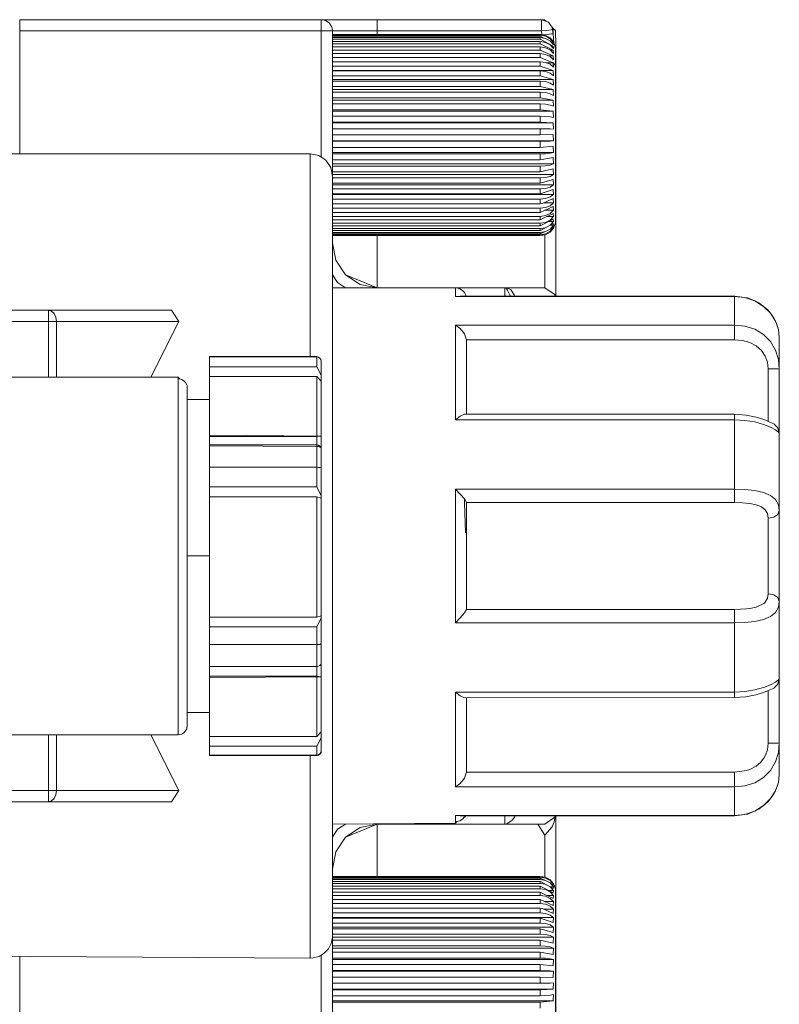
# Model space of a CAD drawing. Header units: millimetres. Extents: x 53746 to 116821, y -810352 to -765802.
# Tile 162 of 256: x 74503 to 74561, y -772150 to -772075. Entities that reach past the tile are written whole.
import ezdxf

# ---------------------------------------------------------------- set-up
doc = ezdxf.new("R2010")
doc.units = ezdxf.units.MM
doc.header["$MEASUREMENT"] = 0
doc.layers.add('Main Cradle Rails', color=7, linetype='Continuous', lineweight=0)
doc.layers.add('Tank and Accumulators', color=7, linetype='Continuous', lineweight=0)

# ---------------------------------------------------------------- blocks, each defined once
blk = doc.blocks.new('*U57')
at = {"layer": 'Tank and Accumulators', "color": 7, "linetype": 'Continuous', "lineweight": 0}
for p, q in [((-10739.854, 16001.907), (-10739.874, 16001.925)), ((-10739.87, 16001.921), (-10739.85, 16001.905)), ((-10756.064, 16001.671), (-10756.067, 16001.676)), ((-10755.819, 16001.076), (-10755.845, 16001.267)), ((-10755.818, 16001.075), (-10755.818, 16000.8)), ((-10739.14, 16001.373), (-10739.004, 16001.237)), ((-10755.818, 16000.787), (-10755.818, 16000.72)), ((-10755.818, 16000.668), (-10755.818, 16000.521)), ((-10755.818, 16000.431), (-10755.818, 16000.24)), ((-10739.262, 16000.533), (-10739.01, 16000.24)), ((-10739.015, 16000.24), (-10739.088, 16000.28)), ((-10755.818, 16000.205), (-10755.818, 16000.144)), ((-10755.818, 16000.134), (-10755.818, 16000.079)), ((-10755.818, 16000.079), (-10755.818, 15999.919)), ((-10755.818, 15999.919), (-10755.818, 15999.779)), ((-10755.818, 15999.779), (-10755.818, 15999.7)), ((-10755.818, 15999.7), (-10755.818, 15999.618)), ((-10755.818, 15999.596), (-10755.818, 15999.248)), ((-10739.015, 16000.134), (-10739.206, 16000.237)), ((-10755.818, 15999.247), (-10755.818, 15999.172)), ((-10755.818, 15999.152), (-10755.818, 15999.055)), ((-10755.818, 15999.055), (-10755.818, 15998.653)), ((-10738.84, 15997.746), (-10738.84, 15999.133)), ((-10755.818, 15998.62), (-10755.818, 15998.511)), ((-10755.818, 15998.511), (-10755.818, 15998.399)), ((-10755.818, 15998.399), (-10755.818, 15998.047)), ((-10755.818, 15998.047), (-10755.818, 15997.907)), ((-10755.818, 15997.907), (-10755.818, 15997.784)), ((-10755.818, 15997.784), (-10755.818, 15997.66)), ((-10755.818, 15997.66), (-10755.818, 15997.364)), ((-10755.818, 15997.364), (-10755.818, 15997.118)), ((-10738.84, 15995.649), (-10738.84, 15997.729)), ((-10755.818, 15997.118), (-10755.818, 15996.985)), ((-10755.818, 15996.985), (-10755.818, 15996.85)), ((-10755.818, 15996.85), (-10755.818, 15996.615)), ((-10755.818, 15996.615), (-10755.818, 15996.267)), ((-10755.818, 15996.267), (-10755.818, 15996.125)), ((-10755.818, 15996.125), (-10755.818, 15995.981)), ((-10755.818, 15995.981), (-10755.818, 15995.811)), ((-10755.818, 15995.811), (-10755.818, 15995.367)), ((-10755.818, 15995.367), (-10755.818, 15995.218)), ((-10755.818, 15995.218), (-10755.818, 15995.068)), ((-10755.818, 15995.068), (-10755.818, 15994.965)), ((-10739.016, 15994.09), (-10755.818, 15994.09)), ((-10755.818, 15994.073), (-10755.818, 15994.077)), ((-10755.818, 15993.125), (-10755.818, 15993.128)), ((-10739.004, 15992.706), (-10739.015, 15993.201)), ((-10739.005, 15992.706), (-10755.818, 15992.706)), ((-10755.818, 15992.678), (-10755.818, 15992.681)), ((-10739.004, 15991.824), (-10739.015, 15992.31)), ((-10757.518, 15989.396), (-10757.518, 15991.725)), ((-10755.818, 15991.565), (-10755.818, 15991.718)), ((-10755.818, 15991.414), (-10755.818, 15991.565)), ((-10755.818, 15990.962), (-10755.818, 15991.414)), ((-10739.004, 15990.962), (-10739.015, 15991.433)), ((-10755.818, 15990.787), (-10755.818, 15990.962)), ((-10755.818, 15990.64), (-10755.818, 15990.787)), ((-10755.818, 15990.494), (-10755.818, 15990.64)), ((-10739.004, 15990.135), (-10739.015, 15990.584)), ((-10755.818, 15990.135), (-10755.818, 15990.494)), ((-10755.818, 15989.894), (-10755.818, 15990.135)), ((-10755.818, 15989.754), (-10755.818, 15989.894)), ((-10755.818, 15989.616), (-10755.818, 15989.754)), ((-10755.818, 15989.356), (-10755.818, 15989.616)), ((-10755.818, 15989.052), (-10755.818, 15989.356)), ((-10755.818, 15988.922), (-10755.818, 15989.052)), ((-10739.004, 15989.356), (-10739.015, 15989.774)), ((-10755.818, 15988.793), (-10755.818, 15988.922)), ((-10755.818, 15988.636), (-10755.818, 15988.793)), ((-10755.818, 15988.275), (-10755.818, 15988.636)), ((-10739.004, 15988.636), (-10739.015, 15989.018)), ((-10739.004, 15987.988), (-10739.015, 15988.327)), ((-10755.818, 15988.156), (-10755.818, 15988.275)), ((-10755.818, 15988.04), (-10755.818, 15988.156)), ((-10755.818, 15987.988), (-10755.818, 15988.04)), ((-10755.818, 15987.826), (-10755.818, 15987.988)), ((-10755.818, 15987.574), (-10755.818, 15987.825)), ((-10755.818, 15987.469), (-10755.818, 15987.574)), ((-10739.004, 15987.421), (-10739.015, 15987.712)), ((-10755.818, 15987.367), (-10755.818, 15987.421)), ((-10755.818, 15986.962), (-10755.818, 15987.367)), ((-10755.818, 15986.872), (-10755.818, 15986.944)), ((-10755.818, 15986.785), (-10755.818, 15986.872)), ((-10755.818, 15986.566), (-10755.818, 15986.785)), ((-10739.004, 15986.944), (-10739.015, 15987.183)), ((-10755.818, 15986.447), (-10755.818, 15986.566)), ((-10755.818, 15986.374), (-10755.818, 15986.447)), ((-10755.818, 15986.303), (-10755.818, 15986.374)), ((-10755.818, 15986.124), (-10755.818, 15986.291)), ((-10755.818, 15986.038), (-10755.818, 15986.124)), ((-10755.818, 15985.983), (-10755.818, 15986.038)), ((-10739.017, 15986.413), (-10740.001, 15985.881)), ((-10739.004, 15986.566), (-10739.015, 15986.748)), ((-10739.004, 15986.291), (-10739.015, 15986.414)), ((-10739.004, 15986.124), (-10739.015, 15986.186)), ((-10755.818, 15985.93), (-10755.818, 15985.983)), ((-10755.818, 15985.741), (-10755.818, 15985.93)), ((-10755.818, 15985.561), (-10755.818, 15985.67)), ((-10755.818, 15984.934), (-10755.818, 15985.501)), ((-10752.418, 15981.525), (-10752.418, 15985.501)), ((-10740.003, 15985.741), (-10739.611, 15985.808)), ((-10740.003, 15985.561), (-10739.611, 15985.629)), ((-10739.611, 15985.629), (-10739.962, 15985.529)), ((-10754.823, 15982.52), (-10752.419, 15981.525)), ((-10746.467, 15980.878), (-10746.103, 15980.888)), ((-10742.707, 15981.525), (-10742.707, 15981.46)), ((-10742.22, 15981.359), (-10741.999, 15980.985)), ((-10738.931, 15980.891), (-10738.876, 15980.982)), ((-10722.489, 15979.586), (-10722.372, 15979.419)), ((-10769.642, 15974.724), (-10767.498, 15978.975)), ((-10722.105, 15978.981), (-10722.013, 15978.731)), ((-10745.62, 15977.561), (-10745.618, 15975.877)), ((-10745.618, 15976.054), (-10745.62, 15977.24)), ((-10756.694, 15976.068), (-10756.668, 15975.94)), ((-10757.008, 15975.527), (-10756.668, 15974.892)), ((-10767.548, 15974.725), (-10767.548, 15973.69)), ((-10757.008, 15974.78), (-10757.008, 15970.252)), ((-10745.618, 15973.953), (-10745.62, 15971.903)), ((-10745.618, 15973.905), (-10745.618, 15971.903)), ((-10766.868, 15970.251), (-10766.868, 15966.078)), ((-10765.168, 15970.204), (-10757.008, 15970.204)), ((-10756.768, 15969.408), (-10756.878, 15969.448)), ((-10756.694, 15969.388), (-10756.668, 15969.276)), ((-10757.008, 15966.373), (-10765.168, 15966.373)), ((-10756.668, 15965.526), (-10757.008, 15965.631)), ((-10745.62, 15965.194), (-10725.218, 15965.194)), ((-10766.868, 15961.125), (-10765.168, 15961.125)), ((-10765.168, 15956.47), (-10757.008, 15956.47)), ((-10765.168, 15955.728), (-10757.008, 15955.728)), ((-10756.669, 15954.459), (-10756.668, 15954.46)), ((-10757.008, 15951.971), (-10757.008, 15952.718)), ((-10765.168, 15947.395), (-10765.168, 15951.869)), ((-10745.618, 15948.296), (-10745.62, 15950.345)), ((-10745.618, 15948.344), (-10745.618, 15950.345)), ((-10767.498, 15943.275), (-10769.642, 15947.525)), ((-10765.168, 15947.395), (-10757.008, 15947.395)), ((-10765.168, 15946.648), (-10757.008, 15946.648)), ((-10745.618, 15946.372), (-10745.618, 15946.372)), ((-10745.618, 15946.195), (-10745.618, 15946.335)), ((-10745.62, 15945.009), (-10745.618, 15946.195)), ((-10746.103, 15941.362), (-10746.467, 15941.371)), ((-10738.876, 15941.267), (-10738.931, 15941.359)), ((-10738.859, 15941.359), (-10738.876, 15941.269)), ((-10754.823, 15939.729), (-10752.419, 15940.725)), ((-10752.418, 15940.725), (-10752.418, 15936.748)), ((-10742.147, 15941.014), (-10742.557, 15940.753)), ((-10739.669, 15939.875), (-10740.182, 15940.725)), ((-10739.669, 15939.875), (-10739.669, 15936.689)), ((-10739.611, 15936.62), (-10740.003, 15936.688)), ((-10739.962, 15936.72), (-10739.611, 15936.62)), ((-10739.611, 15936.442), (-10740.003, 15936.508)), ((-10740.001, 15936.368), (-10739.017, 15935.836)), ((-10739.004, 15936.125), (-10739.264, 15936.425)), ((-10739.015, 15935.835), (-10739.004, 15935.958)), ((-10740.003, 15933.974), (-10755.818, 15933.974)), ((-10739.015, 15933.922), (-10739.004, 15934.261)), ((-10739.015, 15933.231), (-10739.004, 15933.613)), ((-10739.015, 15932.475), (-10739.004, 15932.893)), ((-10755.818, 15930.425), (-10755.818, 15930.317)), ((-10739.015, 15929.939), (-10739.004, 15930.425)), ((-10755.818, 15929.569), (-10755.818, 15929.571)), ((-10755.818, 15929.543), (-10739.005, 15929.543)), ((-10755.818, 15929.121), (-10755.818, 15929.124)), ((-10739.015, 15928.159), (-10739.004, 15928.653)), ((-10739.016, 15928.159), (-10755.818, 15928.159)), ((-10739.015, 15927.284), (-10739.004, 15927.771))]:
    blk.add_line(p, q, dxfattribs=at)
at = {"layer": 'Tank and Accumulators', "color": 7, "linetype": 'Continuous', "lineweight": 0, "flags": 128}
for points in [[(-10755.845, 16001.269), (-10755.845, 16001.272), (-10755.883, 16001.4), (-10756.013, 16001.605), (-10756.067, 16001.676), (-10756.343, 16001.86), (-10756.441, 16001.892), (-10756.668, 16001.925), (-10779.618, 16001.925), (-10779.618, 16001.86), (-10779.618, 16001.676), (-10779.618, 16001.4), (-10779.618, 16001.075), (-10779.618, 15991.724)], [(-10756.668, 16001.925), (-10756.345, 16001.925), (-10755.424, 16001.925), (-10754.045, 16001.925), (-10752.418, 16001.925), (-10739.912, 16001.925), (-10739.874, 16001.925), (-10739.871, 16001.922)], [(-10756.662, 16001.923), (-10756.668, 16001.925), (-10756.668, 16001.86), (-10756.668, 16001.676), (-10756.668, 16001.4), (-10756.668, 16001.075), (-10756.343, 16001.075), (-10756.067, 16001.075), (-10755.883, 16001.075), (-10755.818, 16001.075)], [(-10739.069, 16001.176), (-10739.185, 16001.153), (-10739.506, 16001.114), (-10739.912, 16001.075), (-10752.418, 16001.075), (-10752.418, 16001.4), (-10752.418, 16001.676), (-10752.418, 16001.86), (-10752.418, 16001.925)], [(-10739.912, 16001.924), (-10739.912, 16001.925), (-10739.882, 16001.916), (-10739.594, 16001.825), (-10739.391, 16001.729), (-10739.199, 16001.476), (-10739.099, 16001.303)], [(-10739.912, 16001.925), (-10739.912, 16001.86), (-10739.912, 16001.676), (-10739.912, 16001.4), (-10739.912, 16001.075), (-10739.88, 16000.8)], [(-10739.874, 16001.924), (-10739.874, 16001.925), (-10739.709, 16001.925)], [(-10739.709, 16001.925), (-10739.691, 16001.925), (-10739.589, 16001.822)], [(-10779.618, 16001.075), (-10756.668, 16001.075), (-10756.668, 15991.461)], [(-10755.818, 15990.025), (-10755.818, 16001.075), (-10755.819, 16001.076)], [(-10752.418, 16000.801), (-10752.418, 16001.075), (-10753.72, 16001.075), (-10754.823, 16001.075), (-10755.56, 16001.075), (-10755.818, 16001.075)], [(-10738.967, 16000.127), (-10739.031, 16000.854), (-10739.069, 16001.176), (-10739.031, 16001.175), (-10739.031, 16001.07), (-10739.031, 16000.964), (-10739.031, 16000.854), (-10739.156, 16000.84)], [(-10739.11, 16001.321), (-10738.842, 16001.11), (-10738.818, 15999.972), (-10738.818, 15997.238)], [(-10739.099, 16001.303), (-10739.069, 16001.176), (-10739.07, 16001.176)], [(-10738.842, 16001.11), (-10738.861, 16001.122), (-10738.887, 16001.134), (-10739.031, 16001.175), (-10739.079, 16001.218)], [(-10755.818, 16000.801), (-10755.818, 16000.801), (-10740.003, 16000.801), (-10739.994, 16000.8)], [(-10739.892, 16000.725), (-10740.003, 16000.787), (-10755.818, 16000.787)], [(-10755.818, 16000.741), (-10755.818, 16000.741), (-10740.003, 16000.741), (-10739.845, 16000.719), (-10739.611, 16000.673), (-10739.54, 16000.634), (-10739.264, 16000.478), (-10739.053, 16000.242), (-10739.004, 16000.178), (-10739.005, 16000.178)], [(-10739.713, 16000.511), (-10740.003, 16000.668), (-10755.818, 16000.668)], [(-10755.818, 16000.561), (-10755.818, 16000.561), (-10740.003, 16000.561), (-10739.611, 16000.495), (-10739.264, 16000.304), (-10739.004, 16000.011), (-10739.005, 16000.011)], [(-10739.015, 15999.919), (-10740.003, 16000.431), (-10755.818, 16000.431)], [(-10755.818, 16000.264), (-10755.818, 16000.264), (-10740.003, 16000.264), (-10739.611, 16000.2), (-10739.264, 16000.017), (-10739.004, 15999.736), (-10739.005, 15999.736)], [(-10740.003, 16000.801), (-10740.003, 16000.799), (-10740.003, 16000.795), (-10740.003, 16000.787)], [(-10740.003, 16000.668), (-10740.003, 16000.696), (-10740.003, 16000.72), (-10740.003, 16000.741)], [(-10740.003, 16000.431), (-10740.003, 16000.477), (-10740.003, 16000.521), (-10740.003, 16000.561)], [(-10740.003, 16000.079), (-10740.003, 16000.144), (-10740.003, 16000.205), (-10740.003, 16000.264)], [(-10739.967, 16000.795), (-10739.611, 16000.733), (-10739.264, 16000.536), (-10739.263, 16000.535)], [(-10739.156, 16000.84), (-10739.156, 16000.84), (-10739.463, 16000.803), (-10739.794, 16000.764)], [(-10739.015, 15999.596), (-10740.003, 16000.079), (-10755.818, 16000.079)], [(-10755.818, 15999.855), (-10755.818, 15999.855), (-10740.003, 15999.855), (-10739.611, 15999.795), (-10739.264, 15999.623), (-10739.004, 15999.358), (-10739.005, 15999.358)], [(-10739.015, 15999.172), (-10740.003, 15999.618), (-10755.818, 15999.618)], [(-10740.003, 15999.618), (-10740.003, 15999.7), (-10740.003, 15999.779), (-10740.003, 15999.855)], [(-10739.004, 15999.358), (-10739.015, 15999.596), (-10739.239, 15999.596)], [(-10739.004, 15999.736), (-10739.015, 15999.919), (-10739.173, 15999.919)], [(-10739.004, 16000.011), (-10739.015, 16000.134), (-10739.114, 16000.134)], [(-10739.004, 16000.178), (-10739.015, 16000.24), (-10739.052, 16000.24)], [(-10739.01, 16000.24), (-10739.004, 16000.234), (-10738.908, 15999.964), (-10738.843, 15999.656), (-10738.843, 15999.656)], [(-10738.843, 15999.656), (-10738.84, 15999.638), (-10738.84, 15999.145), (-10738.84, 15997.746)], [(-10755.818, 15999.34), (-10755.818, 15999.34), (-10740.003, 15999.34), (-10739.611, 15999.285), (-10739.264, 15999.126), (-10739.004, 15998.881), (-10739.005, 15998.881)], [(-10739.015, 15998.653), (-10740.003, 15999.055), (-10755.818, 15999.055)], [(-10740.003, 15999.055), (-10740.003, 15999.153), (-10740.003, 15999.248), (-10740.003, 15999.34)], [(-10739.004, 15998.881), (-10739.015, 15999.172), (-10739.367, 15999.172)], [(-10755.818, 15998.728), (-10755.818, 15998.728), (-10740.003, 15998.728), (-10739.611, 15998.678), (-10739.264, 15998.534), (-10739.004, 15998.314), (-10739.005, 15998.314)], [(-10739.015, 15998.047), (-10740.003, 15998.399), (-10755.818, 15998.399)], [(-10739.004, 15997.666), (-10739.015, 15998.047), (-10755.818, 15998.047)], [(-10755.818, 15998.027), (-10755.818, 15998.027), (-10740.003, 15998.027), (-10739.611, 15997.984), (-10739.264, 15997.858), (-10739.004, 15997.666), (-10739.005, 15997.666)], [(-10740.003, 15998.399), (-10740.003, 15998.511), (-10740.003, 15998.62), (-10740.003, 15998.728)], [(-10740.003, 15997.66), (-10740.003, 15997.784), (-10740.003, 15997.907), (-10740.003, 15998.027)], [(-10739.004, 15998.314), (-10739.015, 15998.653), (-10739.552, 15998.653)], [(-10739.015, 15998.653), (-10739.053, 15998.703), (-10739.05, 15998.699)], [(-10738.918, 15998.501), (-10738.908, 15998.485), (-10739.015, 15998.653)], [(-10739.015, 15997.364), (-10740.003, 15997.66), (-10755.818, 15997.66)], [(-10739.004, 15996.946), (-10739.015, 15997.364), (-10755.818, 15997.364)], [(-10738.84, 15997.74), (-10738.84, 15997.74), (-10738.84, 15995.632), (-10738.84, 15993.151), (-10738.84, 15990.67), (-10738.84, 15988.567), (-10738.84, 15987.532), (-10738.84, 15986.885), (-10738.84, 15986.664), (-10738.859, 15986.457), (-10738.914, 15986.256), (-10739.004, 15986.068), (-10739.004, 15986.068)], [(-10738.841, 15997.237), (-10738.818, 15997.237), (-10738.841, 15997.998)], [(-10755.818, 15997.25), (-10755.818, 15997.25), (-10740.003, 15997.25), (-10739.611, 15997.214), (-10739.264, 15997.108), (-10739.004, 15996.946), (-10739.005, 15996.946)], [(-10739.015, 15996.615), (-10740.003, 15996.85), (-10755.818, 15996.85)], [(-10739.004, 15996.167), (-10739.015, 15996.615), (-10755.818, 15996.615)], [(-10740.003, 15996.85), (-10740.003, 15996.985), (-10740.003, 15997.118), (-10740.003, 15997.25)], [(-10738.818, 15997.237), (-10738.818, 15997.237), (-10738.818, 15980.891)], [(-10755.818, 15996.408), (-10755.818, 15996.408), (-10740.003, 15996.408), (-10739.611, 15996.379), (-10739.264, 15996.295), (-10739.004, 15996.167), (-10739.005, 15996.167)], [(-10739.015, 15995.811), (-10740.003, 15995.981), (-10755.818, 15995.981)], [(-10739.004, 15995.34), (-10739.015, 15995.811), (-10755.818, 15995.811)], [(-10740.003, 15995.981), (-10740.003, 15996.125), (-10740.003, 15996.267), (-10740.003, 15996.408)], [(-10755.818, 15995.515), (-10755.818, 15995.515), (-10740.003, 15995.515), (-10739.611, 15995.494), (-10739.264, 15995.433), (-10739.004, 15995.34), (-10739.006, 15995.34)], [(-10739.015, 15994.965), (-10740.003, 15995.068), (-10755.818, 15995.068)], [(-10740.003, 15995.068), (-10740.003, 15995.218), (-10740.003, 15995.367), (-10740.003, 15995.515)], [(-10755.818, 15994.965), (-10755.818, 15994.645), (-10755.818, 15994.705), (-10755.818, 15994.765), (-10755.818, 15994.765)], [(-10739.004, 15994.478), (-10739.015, 15994.965), (-10755.818, 15994.965)], [(-10755.818, 15994.585), (-10755.818, 15994.585), (-10740.003, 15994.585), (-10739.611, 15994.572), (-10739.264, 15994.535), (-10739.004, 15994.478), (-10739.006, 15994.478)], [(-10740.003, 15994.125), (-10740.003, 15994.278), (-10740.003, 15994.432), (-10740.003, 15994.585)], [(-10739.015, 15994.09), (-10740.003, 15994.125), (-10755.818, 15994.125)], [(-10755.818, 15993.631), (-10755.818, 15993.631), (-10740.003, 15993.631), (-10739.611, 15993.627), (-10739.264, 15993.615), (-10739.004, 15993.596), (-10739.009, 15993.596)], [(-10755.818, 15993.622), (-10755.818, 15993.622), (-10755.818, 15993.624)], [(-10740.003, 15993.166), (-10740.003, 15993.321), (-10740.003, 15993.476), (-10740.003, 15993.631)], [(-10739.004, 15993.596), (-10739.015, 15994.09), (-10739.016, 15994.09)], [(-10739.025, 15993.201), (-10739.015, 15993.201), (-10740.003, 15993.166), (-10755.818, 15993.166), (-10755.818, 15993.166)], [(-10740.003, 15992.207), (-10740.003, 15992.361), (-10740.003, 15992.516), (-10740.003, 15992.671), (-10755.818, 15992.671)], [(-10739.018, 15992.31), (-10739.015, 15992.31), (-10740.003, 15992.207), (-10755.818, 15992.207), (-10755.818, 15992.207)], [(-10755.818, 15992.183), (-10755.818, 15992.184), (-10755.818, 15992.184)], [(-10740, 15992.671), (-10739.611, 15992.675), (-10739.264, 15992.687), (-10739.004, 15992.706), (-10739.005, 15992.706)], [(-10834.018, 15991.725), (-10834.018, 15991.725), (-10757.518, 15991.725), (-10756.868, 15991.595), (-10756.316, 15991.227), (-10755.948, 15990.675), (-10755.818, 15990.025), (-10755.818, 15987.843)], [(-10755.818, 15991.718), (-10755.818, 15991.72), (-10755.818, 15991.824)], [(-10740.003, 15991.718), (-10739.611, 15991.73), (-10739.264, 15991.767), (-10739.004, 15991.824), (-10755.818, 15991.824)], [(-10740.003, 15991.263), (-10740.003, 15991.414), (-10740.003, 15991.565), (-10740.003, 15991.718), (-10755.818, 15991.718)], [(-10739.017, 15991.433), (-10739.015, 15991.433), (-10740.003, 15991.263), (-10755.818, 15991.263), (-10755.818, 15991.263)], [(-10740.003, 15990.787), (-10739.611, 15990.808), (-10739.264, 15990.869), (-10739.004, 15990.962), (-10755.818, 15990.962)], [(-10740.003, 15990.349), (-10740.003, 15990.494), (-10740.003, 15990.64), (-10740.003, 15990.787), (-10755.818, 15990.787)], [(-10739.017, 15990.584), (-10739.015, 15990.584), (-10740.003, 15990.349), (-10755.818, 15990.349), (-10755.818, 15990.349)], [(-10740.003, 15989.894), (-10739.611, 15989.923), (-10739.264, 15990.007), (-10739.004, 15990.135), (-10755.818, 15990.135)], [(-10740.003, 15989.479), (-10740.003, 15989.616), (-10740.003, 15989.754), (-10740.003, 15989.894), (-10755.818, 15989.894)], [(-10757.518, 15976.301), (-10757.518, 15982.762), (-10757.518, 15989.395)], [(-10739.015, 15989.774), (-10739.015, 15989.774), (-10740.003, 15989.479), (-10755.818, 15989.479), (-10755.818, 15989.479)], [(-10740.003, 15989.052), (-10739.611, 15989.089), (-10739.264, 15989.194), (-10739.004, 15989.356), (-10755.818, 15989.356)], [(-10740.003, 15988.667), (-10740.003, 15988.793), (-10740.003, 15988.922), (-10740.003, 15989.052), (-10755.818, 15989.052)], [(-10739.016, 15989.018), (-10739.015, 15989.018), (-10740.003, 15988.667), (-10755.818, 15988.667), (-10755.818, 15988.667)], [(-10740.003, 15988.275), (-10739.611, 15988.318), (-10739.264, 15988.444), (-10739.004, 15988.636), (-10755.818, 15988.636)], [(-10739.016, 15988.327), (-10739.015, 15988.327), (-10739.845, 15987.937), (-10740.003, 15987.925), (-10755.818, 15987.925), (-10755.818, 15987.925)], [(-10740.003, 15987.925), (-10740.003, 15988.04), (-10740.003, 15988.156), (-10740.003, 15988.275), (-10755.818, 15988.275)], [(-10755.818, 15987.837), (-10755.818, 15987.825), (-10755.818, 15981.56), (-10755.818, 15972.192)], [(-10739.016, 15987.712), (-10739.015, 15987.712), (-10740.003, 15987.266), (-10755.818, 15987.266), (-10755.818, 15987.266)], [(-10740.003, 15987.266), (-10740.003, 15987.367), (-10740.003, 15987.469), (-10740.003, 15987.574), (-10755.818, 15987.574)], [(-10740.003, 15987.574), (-10739.611, 15987.624), (-10739.264, 15987.768), (-10739.004, 15987.988), (-10739.737, 15987.988)], [(-10739.015, 15987.183), (-10739.015, 15987.183), (-10740.003, 15986.7), (-10755.818, 15986.7), (-10755.818, 15986.7)], [(-10740.003, 15986.7), (-10740.003, 15986.785), (-10740.003, 15986.872), (-10740.003, 15986.962), (-10755.818, 15986.962)], [(-10740.003, 15986.962), (-10739.611, 15987.017), (-10739.264, 15987.177), (-10739.004, 15987.421), (-10739.661, 15987.421)], [(-10740.003, 15986.447), (-10739.611, 15986.507), (-10739.264, 15986.68), (-10739.004, 15986.944), (-10739.504, 15986.944)], [(-10739.015, 15986.748), (-10739.015, 15986.748), (-10740.003, 15986.236), (-10755.818, 15986.236), (-10755.818, 15986.236)], [(-10740.003, 15986.236), (-10740.003, 15986.303), (-10740.003, 15986.374), (-10740.003, 15986.447), (-10755.818, 15986.447)], [(-10739.016, 15986.186), (-10739.015, 15986.186), (-10739.264, 15985.998), (-10739.611, 15985.808), (-10740.003, 15985.639), (-10755.818, 15985.639), (-10755.818, 15985.639)], [(-10755.818, 15985.501), (-10755.818, 15985.501), (-10740.003, 15985.501), (-10739.611, 15985.569), (-10739.264, 15985.766), (-10739.004, 15986.068), (-10739.015, 15986.068), (-10739.264, 15985.825)], [(-10740.003, 15985.88), (-10740.003, 15985.93), (-10740.003, 15985.983), (-10740.003, 15986.038), (-10755.818, 15986.038)], [(-10740.003, 15986.038), (-10739.611, 15986.102), (-10739.264, 15986.285), (-10739.004, 15986.566), (-10739.367, 15986.566)], [(-10739.264, 15985.998), (-10739.004, 15986.291), (-10739.244, 15986.291)], [(-10739.264, 15985.824), (-10739.004, 15986.124), (-10739.098, 15986.124)], [(-10740.002, 15985.881), (-10740.003, 15985.88), (-10755.818, 15985.88), (-10755.818, 15985.88)], [(-10740.003, 15985.639), (-10740.003, 15985.67), (-10740.003, 15985.704), (-10740.003, 15985.741), (-10755.818, 15985.741)], [(-10755.818, 15985.561), (-10740.003, 15985.561), (-10740.003, 15985.543), (-10740.003, 15985.529), (-10740.003, 15985.517)], [(-10739.962, 15985.529), (-10740.003, 15985.517), (-10755.818, 15985.517), (-10755.818, 15985.517)], [(-10739.668, 15985.56), (-10739.668, 15981.525), (-10739.668, 15981.525)], [(-10739.264, 15985.825), (-10739.264, 15985.824), (-10739.611, 15985.629), (-10739.611, 15985.629)], [(-10753.72, 15981.783), (-10753.72, 15981.783), (-10754.823, 15982.52), (-10755.56, 15983.623), (-10755.818, 15984.925), (-10755.818, 15984.925)], [(-10738.819, 15984.042), (-10738.818, 15984.011), (-10738.819, 15984.039)], [(-10754.832, 15981.524), (-10755.424, 15981.919), (-10755.819, 15982.511)], [(-10752.418, 15981.525), (-10752.418, 15981.525), (-10753.72, 15981.783)], [(-10755.818, 15981.525), (-10755.818, 15981.525), (-10746.468, 15981.525), (-10746.353, 15981.517), (-10746.13, 15981.454), (-10745.932, 15981.334), (-10745.774, 15981.165), (-10745.668, 15980.959), (-10745.65, 15980.887)], [(-10742.706, 15981.524), (-10742.707, 15981.525), (-10746.468, 15981.525)], [(-10746.468, 15981.525), (-10746.468, 15981.452), (-10746.468, 15981.236), (-10746.468, 15980.878), (-10746.467, 15980.878)], [(-10745.62, 15977.56), (-10745.62, 15977.561), (-10745.785, 15978.037), (-10746.103, 15978.432), (-10746.468, 15978.696), (-10725.218, 15978.696), (-10725.218, 15979.586), (-10725.218, 15980.316), (-10725.218, 15980.878), (-10725.218, 15980.897)], [(-10721.887, 15978.361), (-10722.106, 15978.982), (-10722.489, 15979.587), (-10723.027, 15980.117), (-10723.686, 15980.529), (-10724.431, 15980.789), (-10725.218, 15980.878), (-10746.468, 15980.878)], [(-10746.102, 15980.887), (-10746.103, 15980.888), (-10725.218, 15980.897), (-10724.241, 15980.764)], [(-10738.859, 15980.891), (-10738.876, 15980.982), (-10739.668, 15981.525), (-10740.942, 15981.525), (-10742.707, 15981.525), (-10742.585, 15981.473), (-10742.508, 15981.358), (-10742.263, 15980.889)], [(-10742.706, 15981.524), (-10742.707, 15981.525), (-10742.425, 15981.467), (-10742.221, 15981.362), (-10742.221, 15981.36)], [(-10742.707, 15981.46), (-10742.707, 15981.46), (-10742.707, 15981.276), (-10742.707, 15981), (-10742.707, 15980.889)], [(-10741.998, 15980.983), (-10741.997, 15980.983), (-10741.952, 15980.889)], [(-10725.211, 15980.896), (-10724.254, 15980.769), (-10724.244, 15980.765)], [(-10724.237, 15980.764), (-10724.236, 15980.764), (-10723.686, 15980.529), (-10723.372, 15980.38), (-10723.027, 15980.117), (-10722.702, 15979.84), (-10722.489, 15979.587), (-10722.237, 15979.228), (-10722.106, 15978.982), (-10721.956, 15978.577), (-10721.887, 15978.361), (-10721.818, 15977.77), (-10721.818, 15977.207), (-10721.818, 15976.392), (-10721.818, 15975.336), (-10721.818, 15973.5), (-10721.818, 15971.943), (-10721.818, 15970.88), (-10721.818, 15970.454), (-10721.818, 15968.602), (-10721.818, 15966.633), (-10721.818, 15964.577), (-10721.818, 15962.977), (-10721.818, 15961.125), (-10721.818, 15959.272), (-10721.818, 15957.673), (-10721.818, 15955.616), (-10721.818, 15953.647), (-10721.818, 15951.795), (-10721.818, 15951.369), (-10721.818, 15950.306), (-10721.818, 15948.75), (-10721.818, 15946.913), (-10721.818, 15945.857), (-10721.818, 15945.042)], [(-10723.786, 15980.572), (-10723.686, 15980.529), (-10723.686, 15980.529)], [(-10723.686, 15980.529), (-10723.396, 15980.395), (-10723.382, 15980.384)], [(-10723.079, 15980.156), (-10723.027, 15980.117), (-10723.027, 15980.117)], [(-10723.027, 15980.117), (-10722.715, 15979.854), (-10722.707, 15979.844)], [(-10791.518, 15979.825), (-10777.421, 15979.825), (-10768.067, 15979.825), (-10768.067, 15979.825)], [(-10777.421, 15978.98), (-10777.421, 15979.3), (-10777.421, 15979.576), (-10777.421, 15979.76), (-10777.421, 15979.825), (-10777.191, 15979.76), (-10776.996, 15979.576), (-10776.865, 15979.3), (-10776.819, 15978.975), (-10767.498, 15978.975), (-10768.067, 15979.825)], [(-10722.553, 15979.661), (-10722.49, 15979.587), (-10722.49, 15979.587)], [(-10790.668, 15978.975), (-10790.668, 15978.975), (-10777.421, 15978.975), (-10777.421, 15974.723)], [(-10776.819, 15974.723), (-10776.819, 15978.975), (-10776.996, 15978.975), (-10777.201, 15978.975), (-10777.421, 15978.975), (-10777.421, 15978.976)], [(-10746.468, 15978.696), (-10746.468, 15976.711), (-10746.468, 15974.286), (-10746.468, 15971.489), (-10746.103, 15971.766), (-10745.785, 15971.904)], [(-10745.62, 15977.561), (-10725.218, 15977.561), (-10725.218, 15977.87), (-10725.218, 15978.192), (-10725.218, 15978.481), (-10725.218, 15978.696), (-10724.431, 15978.614), (-10723.686, 15978.372), (-10723.027, 15977.974), (-10722.49, 15977.437), (-10722.106, 15976.787), (-10721.887, 15976.072), (-10721.818, 15975.336), (-10721.933, 15975.354), (-10722.244, 15975.367), (-10722.668, 15975.371), (-10722.668, 15973.841), (-10722.668, 15972.544), (-10722.668, 15971.658), (-10722.668, 15971.368)], [(-10722.236, 15979.225), (-10722.232, 15979.22), (-10722.106, 15978.983), (-10722.106, 15978.983)], [(-10721.954, 15978.572), (-10721.953, 15978.569), (-10721.887, 15978.362)], [(-10721.887, 15978.361), (-10721.818, 15977.77), (-10721.818, 15977.77)], [(-10725.218, 15977.561), (-10724.628, 15977.51), (-10724.069, 15977.357), (-10723.575, 15977.104), (-10723.172, 15976.76), (-10722.884, 15976.338), (-10722.72, 15975.866), (-10722.668, 15975.371)], [(-10765.168, 15976.275), (-10765.168, 15976.302), (-10757.008, 15976.302), (-10756.879, 15976.25)], [(-10757.008, 15976.302), (-10757.008, 15976.302), (-10757.008, 15976.275)], [(-10721.818, 15976.425), (-10721.818, 15976.425), (-10721.819, 15976.429)], [(-10765.168, 15970.306), (-10765.168, 15974.78), (-10765.168, 15975.075), (-10765.168, 15975.334), (-10765.168, 15975.527), (-10765.168, 15976.275)], [(-10757.008, 15976.275), (-10757.008, 15976.275), (-10757.008, 15975.527), (-10765.168, 15975.527)], [(-10765.168, 15976.275), (-10757.008, 15976.275), (-10756.878, 15976.249)], [(-10756.878, 15976.25), (-10756.878, 15976.249), (-10756.768, 15976.177), (-10756.694, 15976.068), (-10756.694, 15976.068)], [(-10756.694, 15976.068), (-10756.668, 15975.962), (-10756.668, 15975.94), (-10756.668, 15974.892), (-10756.668, 15974.735), (-10756.668, 15974.581), (-10756.668, 15974.433), (-10756.668, 15970.25)], [(-10745.618, 15976.054), (-10745.618, 15976.054), (-10745.618, 15975.915)], [(-10745.618, 15975.877), (-10745.618, 15975.877), (-10745.618, 15973.958)], [(-10790.668, 15974.721), (-10790.668, 15974.721), (-10767.548, 15974.725), (-10767.456, 15974.592), (-10767.278, 15974.542), (-10767.119, 15974.447), (-10766.993, 15974.313), (-10766.908, 15974.15), (-10766.908, 15974.15)], [(-10766.908, 15974.15), (-10766.877, 15974.102), (-10766.868, 15974.045), (-10766.868, 15973.061), (-10766.868, 15970.263)], [(-10765.168, 15974.78), (-10757.008, 15974.78), (-10756.668, 15974.433)], [(-10767.548, 15973.69), (-10767.548, 15973.689), (-10767.548, 15970.741), (-10767.548, 15966.331)], [(-10766.868, 15973.025), (-10766.868, 15973.025), (-10765.168, 15973.025), (-10765.168, 15973.025)], [(-10755.818, 15972.172), (-10755.818, 15961.125), (-10755.818, 15950.07)], [(-10745.618, 15965.179), (-10745.62, 15965.194), (-10745.785, 15965.461), (-10746.103, 15965.838), (-10746.468, 15966.22), (-10725.218, 15966.22), (-10725.218, 15968.042), (-10725.218, 15969.803), (-10725.218, 15971.489), (-10725.218, 15971.792), (-10725.218, 15971.905)], [(-10722.248, 15971.189), (-10722.244, 15971.188), (-10722.352, 15971.228), (-10722.593, 15971.338), (-10722.993, 15971.501), (-10723.578, 15971.687), (-10724.35, 15971.844), (-10725.218, 15971.905), (-10745.785, 15971.904)], [(-10722.244, 15971.188), (-10721.933, 15970.879), (-10721.818, 15970.454), (-10721.886, 15970.554), (-10722.105, 15970.717), (-10722.49, 15970.922), (-10723.026, 15971.135), (-10723.686, 15971.32), (-10724.431, 15971.444), (-10725.218, 15971.489), (-10746.468, 15971.489)], [(-10765.168, 15969.504), (-10765.168, 15969.57), (-10765.168, 15970.204), (-10765.168, 15970.306), (-10756.668, 15970.25), (-10756.668, 15969.276), (-10756.694, 15969.388), (-10756.675, 15969.324), (-10756.668, 15969.276), (-10756.668, 15968.791), (-10756.668, 15968.296), (-10756.668, 15967.789), (-10756.668, 15965.693), (-10756.668, 15965.693)], [(-10756.668, 15970.25), (-10756.668, 15970.25), (-10757.008, 15970.204), (-10757.008, 15969.57), (-10765.168, 15969.57)], [(-10765.168, 15967.869), (-10757.008, 15967.869), (-10757.008, 15968.413), (-10757.008, 15968.944), (-10757.008, 15969.462), (-10757.008, 15969.54), (-10757.008, 15969.57), (-10756.878, 15969.548), (-10756.768, 15969.484)], [(-10756.668, 15956.409), (-10756.668, 15956.408), (-10756.668, 15954.46), (-10756.668, 15953.953), (-10756.668, 15953.458), (-10756.668, 15952.973), (-10756.668, 15951.925), (-10765.168, 15951.869), (-10765.168, 15951.971), (-10765.168, 15952.719), (-10765.168, 15953.259), (-10765.168, 15953.813), (-10765.168, 15954.38), (-10765.168, 15955.728), (-10765.168, 15956.022), (-10765.168, 15956.28), (-10765.168, 15956.47), (-10765.168, 15965.631), (-10765.168, 15965.821), (-10765.168, 15966.079), (-10765.168, 15966.373), (-10765.168, 15967.869), (-10765.168, 15968.413), (-10765.168, 15968.944), (-10765.168, 15969.504)], [(-10765.168, 15969.504), (-10757.008, 15969.462), (-10756.878, 15969.448)], [(-10756.768, 15969.408), (-10756.694, 15969.388), (-10756.768, 15969.484)], [(-10756.668, 15965.693), (-10757.008, 15966.373), (-10757.008, 15967.869), (-10756.878, 15967.863), (-10756.768, 15967.846), (-10756.694, 15967.82), (-10756.668, 15967.789)], [(-10767.548, 15966.33), (-10767.548, 15966.329), (-10767.548, 15961.125), (-10767.548, 15955.922)], [(-10766.868, 15966.055), (-10766.868, 15961.125), (-10766.868, 15956.18), (-10766.868, 15956.173)], [(-10746.468, 15966.22), (-10746.468, 15962.839), (-10746.468, 15959.41), (-10746.468, 15956.029), (-10746.103, 15956.411), (-10745.785, 15956.788), (-10745.62, 15957.055), (-10745.618, 15957.07)], [(-10722.668, 15964.001), (-10722.244, 15964.079), (-10721.933, 15964.289), (-10721.818, 15964.577), (-10721.885, 15965.027), (-10722.106, 15965.417), (-10722.488, 15965.732), (-10723.026, 15965.961), (-10723.686, 15966.111), (-10724.431, 15966.195), (-10725.218, 15966.22), (-10725.218, 15965.897), (-10725.218, 15965.591), (-10725.218, 15965.346), (-10725.218, 15965.194), (-10724.628, 15965.178), (-10724.069, 15965.123), (-10723.574, 15965.021), (-10723.171, 15964.861), (-10722.884, 15964.635), (-10722.718, 15964.345), (-10722.668, 15964.001), (-10722.668, 15962.668), (-10722.668, 15961.125), (-10722.668, 15959.581), (-10722.668, 15958.248), (-10722.244, 15958.17), (-10721.933, 15957.96), (-10721.818, 15957.673), (-10721.886, 15957.223), (-10722.105, 15956.832), (-10722.49, 15956.519), (-10723.026, 15956.288), (-10723.686, 15956.138), (-10724.431, 15956.055), (-10725.218, 15956.029), (-10725.218, 15956.458), (-10725.218, 15956.83), (-10725.218, 15957.055), (-10745.62, 15957.055)], [(-10765.168, 15965.631), (-10757.008, 15965.631), (-10757.008, 15956.47), (-10756.668, 15956.575)], [(-10756.668, 15965.692), (-10756.668, 15965.611), (-10756.668, 15965.555), (-10756.668, 15965.526), (-10756.668, 15956.575), (-10756.668, 15956.546), (-10756.668, 15956.49), (-10756.668, 15956.409)], [(-10745.774, 15965.202), (-10745.785, 15965.461), (-10745.782, 15965.373)], [(-10745.717, 15963.679), (-10745.687, 15962.889), (-10745.774, 15965.202)], [(-10745.618, 15962.485), (-10745.618, 15965.179), (-10745.618, 15965.179)], [(-10745.618, 15957.07), (-10745.618, 15959.764), (-10745.618, 15962.485)], [(-10722.668, 15958.248), (-10722.719, 15957.904), (-10722.883, 15957.614), (-10722.986, 15957.514), (-10723.574, 15957.228), (-10724.069, 15957.127), (-10724.316, 15957.097), (-10725.218, 15957.055)], [(-10766.868, 15956.172), (-10766.868, 15951.989), (-10766.868, 15949.19)], [(-10756.668, 15956.408), (-10757.008, 15955.728), (-10757.008, 15954.38), (-10756.878, 15954.386), (-10756.768, 15954.403), (-10756.694, 15954.429), (-10756.669, 15954.459)], [(-10767.548, 15955.921), (-10767.548, 15955.92), (-10767.548, 15951.508), (-10767.548, 15948.56), (-10767.548, 15947.525)], [(-10745.785, 15950.345), (-10746.103, 15950.483), (-10746.468, 15950.76), (-10725.218, 15950.76), (-10725.218, 15952.446), (-10725.218, 15954.207), (-10725.218, 15956.029), (-10746.468, 15956.029)], [(-10765.168, 15954.38), (-10757.008, 15954.38), (-10757.008, 15953.813), (-10757.008, 15953.259), (-10757.008, 15952.719), (-10765.168, 15952.719)], [(-10757.008, 15952.718), (-10757.008, 15952.719), (-10756.878, 15952.738), (-10756.768, 15952.794), (-10756.694, 15952.876), (-10756.668, 15952.973)], [(-10765.168, 15951.971), (-10757.008, 15951.971), (-10756.668, 15951.925), (-10756.668, 15951.925)], [(-10756.668, 15951.925), (-10756.668, 15947.742), (-10756.668, 15947.595), (-10756.668, 15947.44), (-10756.668, 15947.283), (-10756.668, 15946.309), (-10756.668, 15946.287), (-10756.669, 15946.261), (-10756.688, 15946.17), (-10756.731, 15946.088), (-10756.794, 15946.02), (-10756.873, 15945.972), (-10756.962, 15945.947), (-10757.008, 15945.947), (-10765.168, 15945.947), (-10765.168, 15945.974)], [(-10757.008, 15951.923), (-10757.008, 15947.395), (-10756.668, 15947.742)], [(-10725.218, 15950.349), (-10725.218, 15950.374), (-10725.218, 15950.518), (-10725.218, 15950.76), (-10724.431, 15950.805), (-10723.686, 15950.93), (-10723.027, 15951.114), (-10722.49, 15951.327), (-10722.106, 15951.532), (-10721.887, 15951.695), (-10721.818, 15951.795), (-10721.933, 15951.37), (-10722.244, 15951.061)], [(-10745.785, 15950.345), (-10745.785, 15950.345), (-10725.218, 15950.349), (-10724.37, 15950.403), (-10723.617, 15950.551), (-10723.02, 15950.738), (-10722.597, 15950.91), (-10722.349, 15951.023), (-10722.244, 15951.061), (-10722.248, 15951.06)], [(-10722.668, 15950.881), (-10722.668, 15950.591), (-10722.668, 15949.705), (-10722.668, 15948.408), (-10722.668, 15946.878), (-10722.244, 15946.882), (-10721.933, 15946.895), (-10721.818, 15946.913), (-10721.886, 15946.177), (-10722.105, 15945.461), (-10722.49, 15944.814), (-10723.026, 15944.275), (-10723.686, 15943.877), (-10724.431, 15943.635), (-10725.218, 15943.554), (-10725.218, 15943.858), (-10725.218, 15944.271), (-10725.218, 15944.688), (-10745.62, 15944.688), (-10745.618, 15946.372)], [(-10746.468, 15950.76), (-10746.468, 15947.963), (-10746.468, 15945.538), (-10746.468, 15943.554), (-10746.103, 15943.817), (-10745.785, 15944.212), (-10745.62, 15944.688), (-10745.62, 15944.69)], [(-10755.818, 15950.057), (-10755.818, 15940.689), (-10755.818, 15934.426)], [(-10766.868, 15949.185), (-10766.868, 15948.205), (-10766.908, 15947.977), (-10766.993, 15947.812), (-10767.119, 15947.677), (-10767.278, 15947.581)], [(-10765.168, 15949.225), (-10765.168, 15949.225), (-10766.868, 15949.225), (-10766.868, 15949.225)], [(-10745.618, 15946.372), (-10745.618, 15948.296), (-10745.618, 15948.303)], [(-10767.278, 15947.581), (-10767.456, 15947.531), (-10767.548, 15947.525), (-10790.668, 15947.528), (-10790.668, 15947.528)], [(-10777.421, 15947.526), (-10777.421, 15943.275), (-10790.668, 15943.275)], [(-10768.067, 15942.425), (-10767.498, 15943.275), (-10776.819, 15943.275), (-10776.996, 15943.275), (-10777.201, 15943.275), (-10777.421, 15943.275), (-10777.421, 15942.949), (-10777.421, 15942.674), (-10777.421, 15942.489), (-10777.421, 15942.425), (-10777.191, 15942.489), (-10776.996, 15942.674), (-10776.865, 15942.949), (-10776.819, 15943.275), (-10776.819, 15947.526)], [(-10765.168, 15945.974), (-10765.168, 15945.974), (-10765.168, 15946.648), (-10765.168, 15946.841), (-10765.168, 15947.101), (-10765.168, 15947.395)], [(-10756.668, 15947.283), (-10757.008, 15946.648), (-10757.008, 15945.974), (-10756.878, 15946), (-10756.768, 15946.072), (-10756.694, 15946.181), (-10756.668, 15946.309)], [(-10722.668, 15946.878), (-10722.719, 15946.383), (-10722.884, 15945.91), (-10722.986, 15945.732), (-10723.245, 15945.413), (-10723.574, 15945.144), (-10724.069, 15944.892), (-10724.316, 15944.811), (-10725.218, 15944.688)], [(-10765.168, 15945.974), (-10757.008, 15945.974), (-10757.008, 15945.974)], [(-10757.518, 15930.525), (-10757.518, 15932.854), (-10757.518, 15939.487), (-10757.518, 15945.948)], [(-10757.008, 15945.974), (-10757.008, 15945.947), (-10757.008, 15945.947)], [(-10721.818, 15945.042), (-10721.818, 15944.479), (-10721.887, 15943.888), (-10721.953, 15943.68), (-10722.106, 15943.267), (-10722.232, 15943.03), (-10722.49, 15942.662), (-10722.715, 15942.395), (-10723.027, 15942.132), (-10723.396, 15941.854), (-10723.686, 15941.72), (-10724.254, 15941.48), (-10724.255, 15941.48)], [(-10721.818, 15944.479), (-10721.818, 15944.479), (-10721.886, 15943.887), (-10721.956, 15943.667), (-10722.105, 15943.266), (-10722.228, 15943.037), (-10722.232, 15943.031)], [(-10746.468, 15941.371), (-10725.218, 15941.371), (-10725.218, 15941.933), (-10725.218, 15942.663), (-10725.218, 15943.554), (-10746.468, 15943.554)], [(-10721.887, 15943.888), (-10722.106, 15943.267), (-10722.49, 15942.662), (-10723.027, 15942.132), (-10723.686, 15941.72), (-10724.431, 15941.46), (-10725.218, 15941.371), (-10725.218, 15941.352)], [(-10722.536, 15942.608), (-10722.684, 15942.428), (-10722.697, 15942.417)], [(-10768.067, 15942.425), (-10777.421, 15942.425), (-10791.518, 15942.425), (-10791.518, 15942.425)], [(-10722.957, 15942.192), (-10723.026, 15942.132), (-10723.351, 15941.881), (-10723.377, 15941.869)], [(-10745.659, 15941.362), (-10745.684, 15941.281), (-10745.774, 15941.271), (-10745.932, 15941.103), (-10746.13, 15940.984), (-10746.353, 15940.922), (-10746.468, 15940.797), (-10755.818, 15940.725), (-10755.818, 15940.725)], [(-10746.467, 15941.371), (-10746.468, 15941.371), (-10746.468, 15940.797), (-10746.468, 15940.797)], [(-10724.255, 15941.48), (-10725.218, 15941.352), (-10746.103, 15941.362), (-10746.102, 15941.362)], [(-10742.707, 15940.725), (-10742.707, 15940.789), (-10742.707, 15940.974), (-10742.707, 15941.249), (-10742.707, 15941.36)], [(-10742.559, 15940.752), (-10742.56, 15940.751), (-10742.707, 15940.725), (-10740.942, 15940.725), (-10739.668, 15940.725), (-10738.876, 15941.267), (-10738.859, 15941.359)], [(-10741.919, 15941.36), (-10741.943, 15941.272), (-10742.141, 15941.018), (-10742.143, 15941.016)], [(-10738.876, 15941.267), (-10738.945, 15940.903), (-10739.101, 15940.52), (-10739.669, 15939.875), (-10739.668, 15939.875)], [(-10738.829, 15921.845), (-10738.818, 15922.266), (-10738.818, 15925.012), (-10738.818, 15941.359)], [(-10723.705, 15941.712), (-10724.231, 15941.487), (-10724.241, 15941.486)], [(-10755.819, 15939.738), (-10755.424, 15940.33), (-10754.821, 15940.733)], [(-10755.818, 15937.325), (-10755.818, 15937.325), (-10755.56, 15938.626), (-10754.823, 15939.729), (-10753.72, 15940.466), (-10753.72, 15940.466)], [(-10753.72, 15940.466), (-10753.72, 15940.466), (-10752.418, 15940.725), (-10742.707, 15940.725), (-10742.706, 15940.725)], [(-10752.418, 15940.751), (-10752.418, 15940.725), (-10752.418, 15940.725)], [(-10739.669, 15940.725), (-10740.182, 15940.725), (-10740.182, 15940.725)], [(-10738.818, 15939.057), (-10738.818, 15939.057), (-10738.818, 15940.725), (-10738.819, 15940.725)], [(-10738.818, 15940.928), (-10738.818, 15940.725), (-10738.818, 15940.725), (-10738.818, 15940.725)], [(-10755.818, 15936.748), (-10755.818, 15936.748), (-10740.003, 15936.748), (-10739.611, 15936.68), (-10739.264, 15936.483), (-10739.004, 15936.181), (-10738.914, 15935.993), (-10738.859, 15935.793), (-10738.84, 15935.585), (-10738.84, 15935.365), (-10738.84, 15934.717), (-10738.84, 15933.688), (-10738.84, 15933.688)], [(-10755.818, 15936.732), (-10755.818, 15936.732), (-10740.003, 15936.732), (-10739.963, 15936.72)], [(-10740.003, 15936.732), (-10740.003, 15936.72), (-10740.003, 15936.706), (-10740.003, 15936.688), (-10755.818, 15936.688)], [(-10755.818, 15936.61), (-10755.818, 15936.61), (-10740.003, 15936.61), (-10739.611, 15936.442), (-10739.264, 15936.251), (-10739.015, 15936.063), (-10739.016, 15936.063)], [(-10740.003, 15936.61), (-10740.003, 15936.579), (-10740.003, 15936.545), (-10740.003, 15936.508), (-10755.818, 15936.508)], [(-10739.611, 15936.62), (-10739.611, 15936.62), (-10739.264, 15936.425), (-10739.264, 15936.425)], [(-10755.818, 15936.369), (-10755.818, 15936.369), (-10740.003, 15936.369), (-10740.002, 15936.368)], [(-10739.004, 15935.683), (-10739.264, 15935.964), (-10739.611, 15936.147), (-10740.003, 15936.211), (-10755.818, 15936.211)], [(-10755.818, 15936.014), (-10755.818, 15936.014), (-10740.003, 15936.014), (-10739.015, 15935.501), (-10739.015, 15935.501)], [(-10740.003, 15936.369), (-10740.003, 15936.319), (-10740.003, 15936.267), (-10740.003, 15936.211)], [(-10740.003, 15936.014), (-10740.003, 15935.946), (-10740.003, 15935.875), (-10740.003, 15935.802)], [(-10739.264, 15936.424), (-10739.015, 15936.181), (-10739.004, 15936.181), (-10739.004, 15936.181)], [(-10739.244, 15935.958), (-10739.004, 15935.958), (-10739.264, 15936.251)], [(-10739.098, 15936.125), (-10739.004, 15936.125), (-10739.015, 15936.063)], [(-10739.004, 15935.305), (-10739.264, 15935.57), (-10739.611, 15935.742), (-10740.003, 15935.802), (-10755.818, 15935.802)], [(-10755.818, 15935.549), (-10755.818, 15935.549), (-10740.003, 15935.549), (-10739.015, 15935.066), (-10739.015, 15935.066)], [(-10739.004, 15934.828), (-10739.264, 15935.073), (-10739.611, 15935.232), (-10740.003, 15935.287), (-10755.818, 15935.287)], [(-10740.003, 15935.549), (-10740.003, 15935.464), (-10740.003, 15935.377), (-10740.003, 15935.287)], [(-10739.504, 15935.305), (-10739.004, 15935.305), (-10739.015, 15935.066)], [(-10739.367, 15935.683), (-10739.004, 15935.683), (-10739.015, 15935.501)], [(-10755.818, 15934.413), (-10755.818, 15932.225), (-10755.822, 15932.109), (-10755.917, 15931.655), (-10756.13, 15931.244), (-10756.446, 15930.906), (-10756.841, 15930.665), (-10757.287, 15930.54), (-10757.518, 15930.525), (-10757.532, 15930.525)], [(-10755.818, 15934.983), (-10755.818, 15934.983), (-10740.003, 15934.983), (-10739.015, 15934.537), (-10739.016, 15934.537)], [(-10739.737, 15934.261), (-10739.004, 15934.261), (-10739.264, 15934.481), (-10739.611, 15934.625), (-10740.003, 15934.675), (-10755.818, 15934.675)], [(-10740.003, 15934.983), (-10740.003, 15934.883), (-10740.003, 15934.78), (-10740.003, 15934.675)], [(-10739.661, 15934.828), (-10739.004, 15934.828), (-10739.015, 15934.537)], [(-10755.818, 15934.324), (-10755.818, 15934.324), (-10740.003, 15934.324), (-10739.845, 15934.312), (-10739.015, 15933.922), (-10739.016, 15933.922)], [(-10755.818, 15933.613), (-10739.004, 15933.613), (-10739.264, 15933.805), (-10739.611, 15933.931), (-10740.003, 15933.974), (-10740.003, 15934.093), (-10740.003, 15934.209), (-10740.003, 15934.324)], [(-10738.84, 15924.51), (-10738.84, 15924.51), (-10738.84, 15926.617), (-10738.84, 15929.098), (-10738.84, 15931.579), (-10738.84, 15933.688), (-10738.84, 15933.688)], [(-10755.818, 15933.582), (-10755.818, 15933.582), (-10740.003, 15933.582), (-10739.015, 15933.231), (-10739.016, 15933.231)], [(-10755.818, 15932.893), (-10739.004, 15932.893), (-10739.264, 15933.055), (-10739.611, 15933.161), (-10740.003, 15933.197), (-10755.818, 15933.197)], [(-10740.003, 15933.582), (-10740.003, 15933.456), (-10740.003, 15933.327), (-10740.003, 15933.197)], [(-10755.819, 15921.173), (-10755.818, 15921.175), (-10755.818, 15932.225)], [(-10755.818, 15932.77), (-10755.818, 15932.77), (-10740.003, 15932.77), (-10739.015, 15932.475), (-10739.015, 15932.475)], [(-10739.004, 15932.114), (-10739.264, 15932.242), (-10739.611, 15932.326), (-10740.003, 15932.355), (-10755.818, 15932.355)], [(-10755.818, 15932.114), (-10739.004, 15932.114), (-10739.015, 15931.666)], [(-10740.003, 15932.77), (-10740.003, 15932.633), (-10740.003, 15932.495), (-10740.003, 15932.355)], [(-10755.818, 15931.9), (-10755.818, 15931.9), (-10740.003, 15931.9), (-10739.015, 15931.666), (-10739.017, 15931.666)], [(-10739.004, 15931.287), (-10739.264, 15931.38), (-10739.611, 15931.441), (-10740.003, 15931.462), (-10755.818, 15931.462)], [(-10740.003, 15931.9), (-10740.003, 15931.755), (-10740.003, 15931.609), (-10740.003, 15931.462)], [(-10757.538, 15930.525), (-10834.018, 15930.983), (-10834.018, 15930.983)], [(-10779.618, 15930.657), (-10779.618, 15921.175), (-10779.618, 15920.849), (-10779.618, 15920.574), (-10779.618, 15920.389), (-10779.618, 15920.325), (-10756.668, 15920.325), (-10756.441, 15920.357), (-10756.343, 15920.389), (-10756.265, 15920.449), (-10756.013, 15920.644), (-10755.883, 15920.849), (-10755.848, 15920.988), (-10755.847, 15920.992)], [(-10756.668, 15930.771), (-10756.668, 15921.175), (-10756.667, 15921.175)], [(-10755.818, 15931.287), (-10739.004, 15931.287), (-10739.015, 15930.816)], [(-10755.818, 15930.986), (-10755.818, 15930.986), (-10740.003, 15930.986), (-10739.015, 15930.816), (-10739.017, 15930.816)], [(-10740.003, 15930.986), (-10740.003, 15930.835), (-10740.003, 15930.684), (-10740.003, 15930.532)], [(-10755.818, 15930.425), (-10739.004, 15930.425), (-10739.264, 15930.482), (-10739.611, 15930.519), (-10740.003, 15930.532), (-10755.818, 15930.532)], [(-10755.818, 15930.524), (-10755.818, 15930.524), (-10755.818, 15930.425)], [(-10755.818, 15930.067), (-10755.818, 15930.065), (-10755.818, 15930.065)], [(-10755.818, 15930.042), (-10755.818, 15930.042), (-10740.003, 15930.042), (-10739.015, 15929.939), (-10739.018, 15929.939)], [(-10740.003, 15930.042), (-10740.003, 15929.888), (-10740.003, 15929.733), (-10740.003, 15929.578)], [(-10739.004, 15929.543), (-10739.264, 15929.562), (-10739.611, 15929.574), (-10740.003, 15929.578), (-10755.818, 15929.578)], [(-10739.005, 15929.543), (-10739.004, 15929.543), (-10739.015, 15929.048)], [(-10755.818, 15929.083), (-10755.818, 15929.083), (-10740.003, 15929.083), (-10739.015, 15929.048), (-10739.025, 15929.048)], [(-10739.009, 15928.653), (-10739.004, 15928.653), (-10739.264, 15928.634), (-10739.611, 15928.622), (-10740.003, 15928.618), (-10755.818, 15928.618), (-10755.818, 15928.618)], [(-10755.818, 15928.628), (-10755.818, 15928.628), (-10755.818, 15928.625)], [(-10740.003, 15929.083), (-10740.003, 15928.928), (-10740.003, 15928.773), (-10740.003, 15928.618)], [(-10755.818, 15928.167), (-10755.818, 15928.169), (-10755.818, 15928.176)], [(-10755.818, 15928.124), (-10740.003, 15928.124), (-10740.003, 15928.124)], [(-10739.006, 15927.771), (-10739.004, 15927.771), (-10739.264, 15927.714), (-10739.611, 15927.677), (-10740.003, 15927.665), (-10755.818, 15927.665), (-10755.818, 15927.665)], [(-10755.818, 15927.672), (-10755.818, 15927.672), (-10755.818, 15927.665), (-10755.818, 15927.604), (-10755.818, 15927.544), (-10755.818, 15927.484), (-10755.818, 15927.484)], [(-10740.003, 15928.124), (-10740.003, 15927.971), (-10740.003, 15927.817), (-10740.003, 15927.665)], [(-10740.002, 15928.124), (-10739.015, 15928.159), (-10739.016, 15928.159)], [(-10755.818, 15927.181), (-10740.003, 15927.181), (-10739.015, 15927.284), (-10755.818, 15927.284)], [(-10740.003, 15927.181), (-10740.003, 15927.031), (-10740.003, 15926.882), (-10740.003, 15926.734)]]:
    blk.add_lwpolyline(points, dxfattribs=at)

msp = doc.modelspace()

# ---------------------------------------------------------------- block references
at = {"layer": 'Main Cradle Rails', "color": 7, "linetype": 'Continuous', "lineweight": 0}
msp.add_blockref('*U57', (85283.05, -788076.95), dxfattribs=at)

doc.saveas('drawing.dxf')
